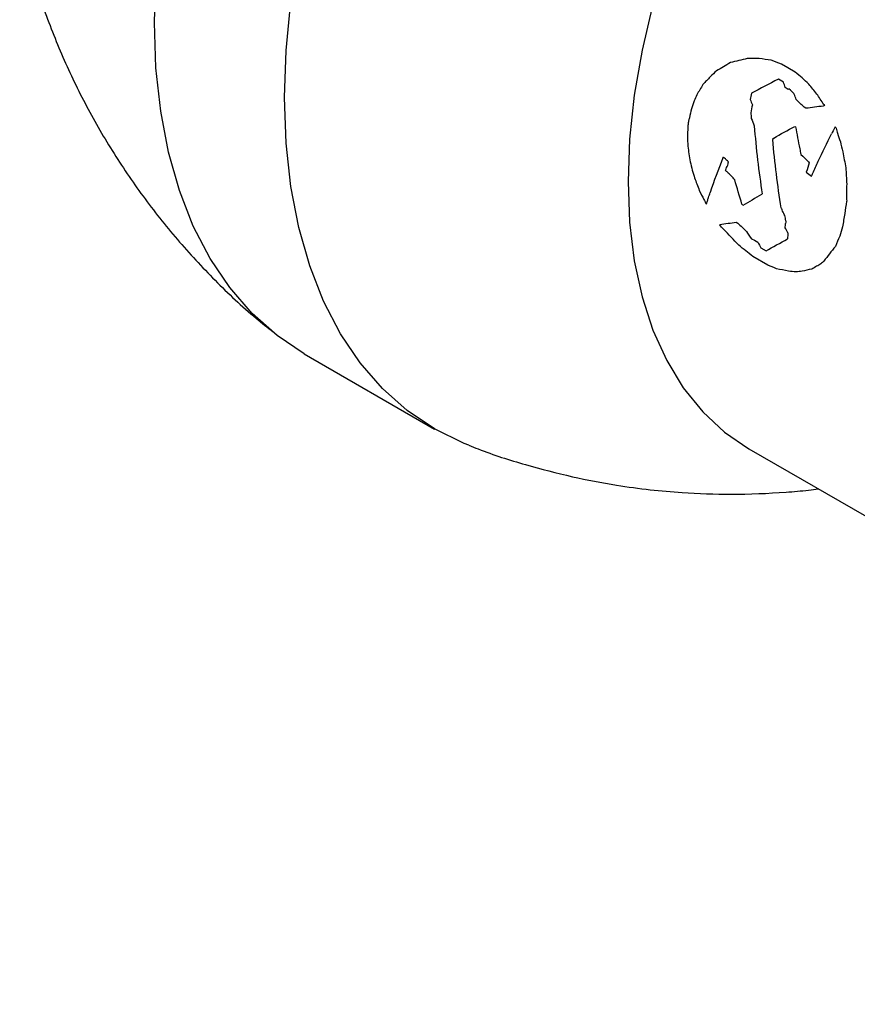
# Model space of a CAD drawing. Header units: inches. Extents: x 1 to 129, y 1 to 99.
# Tile 17 of 27: x 12.67 to 14.1, y 12.49 to 14.18. Entities that reach past the tile are written whole.
import ezdxf

# ---------------------------------------------------------------- set-up
doc = ezdxf.new("R2010")
doc.units = ezdxf.units.IN
doc.header["$LTSCALE"] = 2
doc.header["$MEASUREMENT"] = 0

msp = doc.modelspace()

# ---------------------------------------------------------------- linework, layer by layer
for p, q in [((13.9846, 14.0944), (13.9734, 14.1005)), ((13.9969, 14.0869), (13.9846, 14.0944)), ((13.977, 14.07), (13.9682, 14.0749)), ((13.9853, 14.0575), (13.98, 14.0606)), ((13.9892, 14.0562), (13.9862, 14.0581)), ((14.0154, 14.025), (14.0123, 14.0269)), ((14.0461, 14.0313), (14.0473, 14.03)), ((13.9964, 13.9941), (13.9976, 13.9935)), ((13.8744, 13.9407), (13.8735, 13.9411)), ((13.8776, 13.9385), (13.8744, 13.9407)), ((14.0161, 13.9157), (14.0253, 13.9089)), ((13.8962, 13.8298), (13.8988, 13.8283)), ((13.9223, 13.8012), (13.9272, 13.7989)), ((13.9272, 13.7989), (13.9329, 13.7956)), ((13.9384, 13.7857), (13.9471, 13.7806)), ((13.9503, 13.7563), (13.9244, 13.7712)), ((13.1559, 13.6044), (13.3791, 13.4755)), ((13.9178, 13.4417), (15.5667, 12.4898))]:
    msp.add_line(p, q)
at = {"flags": 128}
for points in [[(13.1559, 13.6044), (13.1559, 13.6044), (13.1092, 13.6358), (13.0665, 13.6736), (13.0283, 13.7177), (12.9947, 13.7676), (12.9658, 13.8232), (12.942, 13.884), (12.9233, 13.9497), (12.9099, 14.0199), (12.9018, 14.0942), (12.8991, 14.1721), (12.9018, 14.2531)], [(13.4376, 13.4476), (13.4296, 13.4508), (13.3791, 13.4756), (13.3323, 13.507), (13.2897, 13.5448), (13.2514, 13.5888), (13.2178, 13.6388), (13.189, 13.6943), (13.1652, 13.7552), (13.1465, 13.8209), (13.133, 13.8911), (13.1249, 13.9654), (13.1222, 14.0433), (13.1249, 14.1243), (13.133, 14.2079)], [(13.7533, 14.2034), (13.7348, 14.1247), (13.7214, 14.0475), (13.7134, 13.9722), (13.7107, 13.8995), (13.7134, 13.8299), (13.7214, 13.7639), (13.7348, 13.7021), (13.7533, 13.6448), (13.7769, 13.5927), (13.8054, 13.5459), (13.8386, 13.505), (13.8761, 13.4701), (13.9178, 13.4417), (13.9178, 13.4417)]]:
    msp.add_lwpolyline(points, dxfattribs=at)
for centre, radius, start, end in [((15.2225, 13.735), 1.2858, 169.317, 169.4015), ((15.2896, 13.67), 1.2202, 170.7713, 171.7623), ((14.8395, 13.8087), 0.9719, 178.9685, 179.0259), ((15.0651, 13.7395), 1.088, 175.1063, 175.3584), ((15.0351, 13.7392), 1.053, 176.0489, 176.6144)]:
    msp.add_arc(centre, radius, start, end)
for points, knots in [([(12.6683, 14.3419), (12.6717, 14.3259), (12.6816, 14.2795), (12.7054, 14.2046), (12.7389, 14.1176), (12.7792, 14.0332), (12.8259, 13.9517), (12.8787, 13.8737), (12.9376, 13.7994), (13.0025, 13.7297), (13.0578, 13.677), (13.0929, 13.6497), (13.1028, 13.642)], [0, 0, 0, 0, 0.058621, 0.169302, 0.280249, 0.391503, 0.503123, 0.615184, 0.727796, 0.841105, 0.955322, 1, 1, 1, 1]), ([(13.4381, 13.448), (13.4434, 13.4457), (13.4749, 13.4326), (13.5341, 13.4142), (13.6132, 13.3934), (13.6847, 13.3798), (13.7475, 13.3713), (13.813, 13.3654), (13.8908, 13.3627), (13.9631, 13.3657), (14.0128, 13.3698), (14.0311, 13.3723), (14.0366, 13.3731)], [0, 0, 0, 0, 0.028328, 0.168172, 0.304511, 0.430915, 0.526552, 0.616143, 0.754659, 0.909279, 0.972593, 1, 1, 1, 1])]:
    msp.add_open_spline(points, degree=3, knots=knots)
for points in [[(13.9149, 14.1103), (13.9053, 14.108), (13.8957, 14.1056), (13.8862, 14.1033)], [(13.9353, 14.1104), (13.9285, 14.1104), (13.9217, 14.1103), (13.9149, 14.1103)], [(13.9561, 14.1073), (13.9491, 14.1083), (13.9422, 14.1094), (13.9353, 14.1104)], [(13.9734, 14.1005), (13.9676, 14.1028), (13.9619, 14.105), (13.9561, 14.1073)], [(13.8624, 14.0893), (13.8587, 14.0859), (13.855, 14.0825), (13.8514, 14.0791)], [(13.8862, 14.1033), (13.8781, 14.0986), (13.8702, 14.0939), (13.8624, 14.0893)], [(14.0093, 14.0771), (14.0052, 14.0804), (14.001, 14.0837), (13.9969, 14.0869)], [(13.8514, 14.0791), (13.8472, 14.0746), (13.8431, 14.0701), (13.839, 14.0657)], [(13.9682, 14.0749), (13.9526, 14.0669), (13.9372, 14.0588), (13.9221, 14.0509)], [(13.98, 14.0606), (13.979, 14.0637), (13.978, 14.0669), (13.977, 14.07)], [(14.0204, 14.0664), (14.0167, 14.07), (14.013, 14.0736), (14.0093, 14.0771)], [(13.839, 14.0657), (13.8354, 14.0597), (13.8319, 14.0539), (13.8285, 14.048)], [(13.9862, 14.0581), (13.9859, 14.0579), (13.9856, 14.0577), (13.9853, 14.0575)], [(13.9915, 14.0537), (13.9907, 14.0546), (13.9899, 14.0554), (13.9892, 14.0562)], [(13.9955, 14.0492), (13.9942, 14.0507), (13.9928, 14.0522), (13.9915, 14.0537)], [(14.0342, 14.0495), (14.0296, 14.0552), (14.025, 14.0608), (14.0204, 14.0664)], [(13.824, 14.0376), (13.8223, 14.0331), (13.8207, 14.0287), (13.8192, 14.0243)], [(13.8285, 14.048), (13.827, 14.0445), (13.8255, 14.041), (13.824, 14.0376)], [(13.9221, 14.0509), (13.9214, 14.0473), (13.9207, 14.0437), (13.92, 14.0402)], [(13.92, 14.0402), (13.9212, 14.0371), (13.9224, 14.0339), (13.9237, 14.0308)], [(13.9989, 14.0399), (13.9978, 14.043), (13.9966, 14.0461), (13.9955, 14.0492)], [(14.0123, 14.0269), (14.0079, 14.0312), (14.0034, 14.0356), (13.9989, 14.0399)], [(14.0461, 14.0313), (14.0421, 14.0374), (14.0381, 14.0435), (14.0342, 14.0495)], [(13.8192, 14.0243), (13.818, 14.019), (13.8169, 14.0138), (13.8158, 14.0085)], [(13.9237, 14.0308), (13.9228, 14.0264), (13.9219, 14.0219), (13.9211, 14.0175)], [(14.0452, 14.0288), (14.0352, 14.0275), (14.0253, 14.0263), (14.0154, 14.025)], [(14.0473, 14.03), (14.0466, 14.0296), (14.0459, 14.0292), (14.0452, 14.0288)], [(13.8144, 14.0034), (13.8141, 14.0013), (13.8138, 13.9993), (13.8135, 13.9972)], [(13.8158, 14.0085), (13.8153, 14.0068), (13.8149, 14.0051), (13.8144, 14.0034)], [(13.9211, 14.0175), (13.9213, 14.0141), (13.9215, 14.0108), (13.9218, 14.0075)], [(13.9218, 14.0075), (13.9235, 14.0034), (13.9252, 13.9993), (13.9269, 13.9952)], [(13.8131, 13.9905), (13.8129, 13.9868), (13.8127, 13.9831), (13.8126, 13.9794)], [(13.8135, 13.9972), (13.8133, 13.995), (13.8132, 13.9928), (13.8131, 13.9905)], [(13.9269, 13.9952), (13.93, 13.9557), (13.9346, 13.9167), (13.9406, 13.8783)], [(13.9603, 13.9741), (13.9722, 13.9807), (13.9842, 13.9874), (13.9964, 13.9941)], [(13.9976, 13.9935), (13.9999, 13.9809), (14.0023, 13.9683), (14.0048, 13.9558)], [(14.0644, 13.9911), (14.0627, 13.9879), (14.061, 13.9846), (14.0594, 13.9814)], [(14.0658, 13.9931), (14.0653, 13.9924), (14.0649, 13.9918), (14.0644, 13.9911)], [(14.0658, 13.9931), (14.0664, 13.9923), (14.067, 13.9915), (14.0675, 13.9907)], [(14.0675, 13.9907), (14.0682, 13.9879), (14.0688, 13.9851), (14.0695, 13.9823)], [(13.8126, 13.9794), (13.8125, 13.9764), (13.8125, 13.9734), (13.8125, 13.9704)], [(13.8125, 13.9704), (13.8128, 13.9669), (13.8131, 13.9634), (13.8134, 13.9599)], [(13.9732, 13.8544), (13.9669, 13.8928), (13.962, 13.932), (13.9587, 13.9715)], [(13.959, 13.9734), (13.9595, 13.9736), (13.9599, 13.9739), (13.9603, 13.9741)], [(14.0365, 13.9344), (14.0437, 13.95), (14.0514, 13.9657), (14.0594, 13.9814)], [(14.0695, 13.9823), (14.0711, 13.9774), (14.0728, 13.9726), (14.0745, 13.9678)], [(13.8134, 13.9599), (13.8138, 13.9556), (13.8142, 13.9514), (13.8147, 13.9471)], [(14.0048, 13.9558), (14.0055, 13.9526), (14.0062, 13.9494), (14.0069, 13.9461)], [(14.0745, 13.9678), (14.0759, 13.962), (14.0773, 13.9562), (14.0787, 13.9504)], [(13.8147, 13.9471), (13.8155, 13.9426), (13.8163, 13.9381), (13.8172, 13.9335)], [(13.873, 13.9399), (13.8651, 13.9199), (13.8579, 13.9002), (13.8515, 13.8809)], [(13.8735, 13.9411), (13.8733, 13.9407), (13.8731, 13.9403), (13.873, 13.9399)], [(13.8795, 13.9364), (13.8788, 13.9371), (13.8782, 13.9378), (13.8776, 13.9385)], [(13.8826, 13.9335), (13.8815, 13.9345), (13.8805, 13.9354), (13.8795, 13.9364)], [(14.0069, 13.9461), (14.0109, 13.9422), (14.0149, 13.9383), (14.0189, 13.9344)], [(14.0787, 13.9504), (14.0804, 13.9413), (14.0821, 13.9322), (14.0839, 13.9231)], [(13.8172, 13.9335), (13.8184, 13.9287), (13.8196, 13.9239), (13.8208, 13.919)], [(13.8208, 13.919), (13.8221, 13.9145), (13.8234, 13.91), (13.8247, 13.9056)], [(13.8779, 13.919), (13.8782, 13.9198), (13.8784, 13.9206), (13.8787, 13.9214)], [(13.8785, 13.918), (13.8783, 13.9183), (13.8781, 13.9186), (13.8779, 13.919)], [(13.8825, 13.9138), (13.8812, 13.9152), (13.8798, 13.9166), (13.8785, 13.918)], [(13.8787, 13.9214), (13.8799, 13.9241), (13.8811, 13.9268), (13.8823, 13.9296)], [(13.8823, 13.9296), (13.8824, 13.9309), (13.8825, 13.9322), (13.8826, 13.9335)], [(14.021, 13.9317), (14.0194, 13.9264), (14.0177, 13.921), (14.0161, 13.9157)], [(14.0189, 13.9344), (14.0196, 13.9335), (14.0203, 13.9326), (14.021, 13.9317)], [(14.0271, 13.9137), (14.0302, 13.9206), (14.0333, 13.9275), (14.0365, 13.9344)], [(14.0839, 13.9231), (14.0843, 13.9138), (14.0848, 13.9045), (14.0853, 13.8953)], [(13.8247, 13.9056), (13.826, 13.9022), (13.8273, 13.8989), (13.8286, 13.8956)], [(13.8877, 13.909), (13.886, 13.9106), (13.8842, 13.9122), (13.8825, 13.9138)], [(13.8935, 13.9027), (13.8915, 13.9048), (13.8896, 13.9069), (13.8877, 13.909)], [(13.9059, 13.8607), (13.9015, 13.8746), (13.8974, 13.8886), (13.8935, 13.9027)], [(14.0253, 13.9089), (14.0259, 13.9105), (14.0265, 13.9121), (14.0271, 13.9137)], [(13.8286, 13.8956), (13.83, 13.8918), (13.8314, 13.888), (13.8328, 13.8842)], [(14.0853, 13.8953), (14.0852, 13.8854), (14.0852, 13.8755), (14.0853, 13.8657)], [(13.8328, 13.8842), (13.8354, 13.879), (13.838, 13.8738), (13.8406, 13.8687)], [(13.8406, 13.8687), (13.8419, 13.8662), (13.8432, 13.8638), (13.8446, 13.8614)], [(13.8466, 13.8662), (13.8473, 13.8682), (13.8479, 13.8702), (13.8486, 13.8722)], [(13.8486, 13.8722), (13.8496, 13.8751), (13.8505, 13.878), (13.8515, 13.8809)], [(13.9396, 13.8775), (13.9286, 13.871), (13.9178, 13.8647), (13.9072, 13.8584)], [(13.9406, 13.8783), (13.9403, 13.878), (13.9399, 13.8778), (13.9396, 13.8775)], [(13.8446, 13.8614), (13.8448, 13.8615), (13.845, 13.8617), (13.8452, 13.8619)], [(13.8452, 13.8619), (13.8454, 13.8624), (13.8457, 13.8629), (13.8459, 13.8634)], [(13.8459, 13.8634), (13.8462, 13.8644), (13.8464, 13.8653), (13.8466, 13.8662)], [(13.9072, 13.8584), (13.9067, 13.8592), (13.9063, 13.8599), (13.9059, 13.8607)], [(13.974, 13.8528), (13.9738, 13.8533), (13.9735, 13.8539), (13.9732, 13.8544)], [(13.9753, 13.8489), (13.9749, 13.8502), (13.9744, 13.8515), (13.974, 13.8528)], [(13.9793, 13.8412), (13.978, 13.8438), (13.9767, 13.8463), (13.9753, 13.8489)], [(13.9811, 13.8323), (13.9805, 13.8353), (13.9799, 13.8382), (13.9793, 13.8412)], [(14.0821, 13.8449), (14.0807, 13.8373), (14.0794, 13.8297), (14.0782, 13.8222)], [(13.8677, 13.8262), (13.8772, 13.8274), (13.8867, 13.8285), (13.8962, 13.8298)], [(13.8745, 13.8178), (13.8722, 13.8203), (13.8699, 13.8228), (13.8677, 13.8252)], [(13.9004, 13.7904), (13.8917, 13.7996), (13.8831, 13.8087), (13.8745, 13.8178)], [(13.8988, 13.8283), (13.9037, 13.8236), (13.9086, 13.8189), (13.9134, 13.8142)], [(13.9799, 13.8204), (13.9801, 13.8228), (13.9804, 13.8251), (13.9807, 13.8275)], [(13.9846, 13.8118), (13.983, 13.8146), (13.9814, 13.8175), (13.9799, 13.8204)], [(14.0782, 13.8222), (14.0765, 13.8167), (14.0749, 13.8113), (14.0733, 13.8058)], [(13.9134, 13.8142), (13.9164, 13.8099), (13.9193, 13.8055), (13.9223, 13.8012)], [(13.9471, 13.7806), (13.9591, 13.7874), (13.9714, 13.7943), (13.9839, 13.8014)], [(14.0733, 13.8058), (14.0708, 13.8), (14.0683, 13.7942), (14.0659, 13.7884)], [(13.9244, 13.7712), (13.9164, 13.7776), (13.9084, 13.784), (13.9004, 13.7904)], [(13.9329, 13.7956), (13.9347, 13.7923), (13.9366, 13.789), (13.9384, 13.7857)], [(14.0659, 13.7884), (14.0591, 13.7799), (14.0526, 13.7716), (14.0462, 13.7633)], [(13.9652, 13.7501), (13.9603, 13.7522), (13.9553, 13.7542), (13.9503, 13.7563)], [(13.9858, 13.7459), (13.9789, 13.7473), (13.972, 13.7487), (13.9652, 13.7501)], [(14.0254, 13.7496), (14.0199, 13.7483), (14.0144, 13.747), (14.009, 13.7457)], [(14.0338, 13.7543), (14.031, 13.7527), (14.0282, 13.7512), (14.0254, 13.7496)], [(14.0411, 13.7584), (14.0386, 13.757), (14.0362, 13.7557), (14.0338, 13.7543)], [(14.0462, 13.7633), (14.0445, 13.7617), (14.0428, 13.76), (14.0411, 13.7584)], [(13.9983, 13.7447), (13.9941, 13.7451), (13.9899, 13.7455), (13.9858, 13.7459)], [(14.009, 13.7457), (14.0054, 13.7453), (14.0018, 13.745), (13.9983, 13.7447)]]:
    msp.add_open_spline(points, degree=3)

doc.saveas('drawing.dxf')
